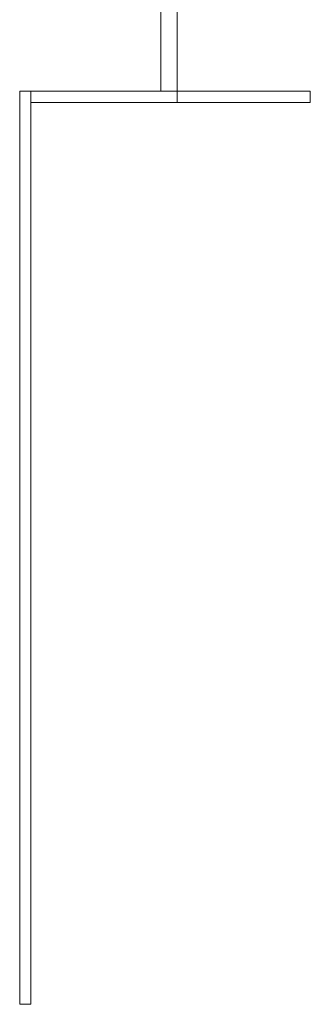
# Model space of a CAD drawing. Header units: millimetres. Extents: x -261 to 187, y -214 to 106.
# Tile 231 of 256: x -177 to -173, y -156 to -143. Entities that reach past the tile are written whole.
import ezdxf

# ---------------------------------------------------------------- set-up
doc = ezdxf.new("R2010")
doc.units = ezdxf.units.MM
doc.header["$LTSCALE"] = 0.005
doc.header["$MEASUREMENT"] = 0
doc.layers.add('IFC-Parede padrão-Contorno', color=9, linetype='Continuous', lineweight=5)
doc.layers.add('IFC-Parede-Contorno', color=9, linetype='Continuous', lineweight=5)

msp = doc.modelspace()

# ---------------------------------------------------------------- linework, layer by layer
at = {"layer": 'IFC-Parede padrão-Contorno', "lineweight": 5}
for p, q in [((-175.027, -143.745), (-175.027, -132.928)), ((-174.807, -143.745), (-174.807, -132.928)), ((-176.907, -143.745), (-176.757, -143.745)), ((-176.907, -155.919), (-176.907, -143.745)), ((-176.757, -155.919), (-176.757, -143.745)), ((-176.907, -155.919), (-176.757, -155.919))]:
    msp.add_line(p, q, dxfattribs=at)
at = {"layer": 'IFC-Parede-Contorno', "lineweight": 5}
for p, q in [((-176.757, -143.745), (-175.027, -143.745)), ((-175.027, -143.745), (-174.807, -143.745)), ((-174.807, -143.895), (-174.807, -143.745)), ((-174.807, -143.745), (-174.499, -143.745)), ((-174.807, -143.745), (-173.033, -143.745)), ((-173.033, -143.895), (-173.033, -143.745)), ((-176.757, -143.895), (-174.807, -143.895)), ((-174.917, -143.895), (-173.033, -143.895))]:
    msp.add_line(p, q, dxfattribs=at)

doc.saveas('drawing.dxf')
